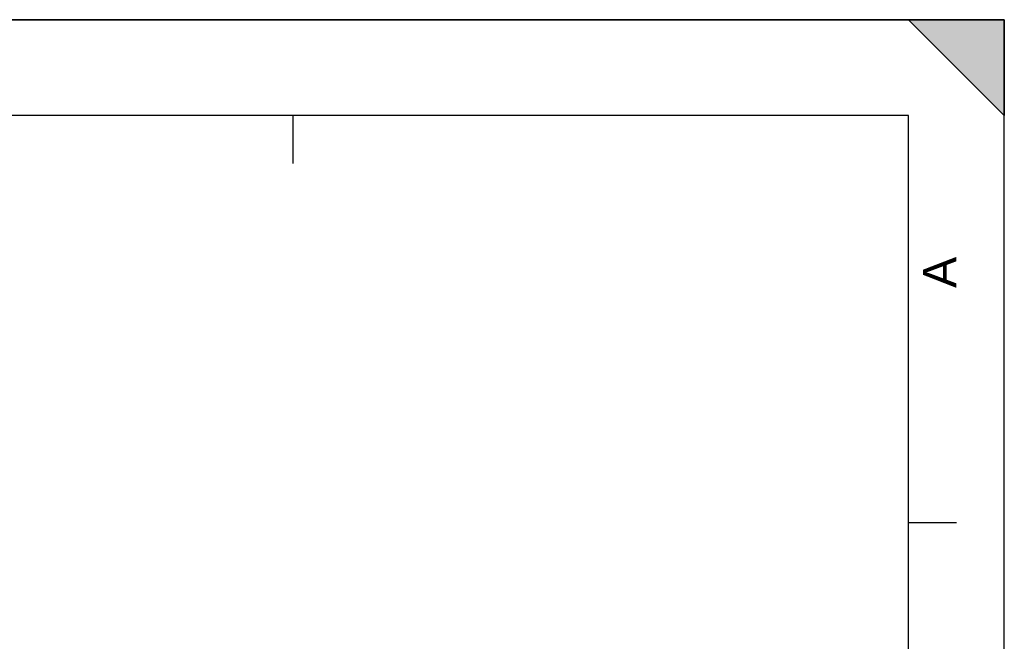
# Model space of a CAD drawing. Header units: millimetres. Extents: x 0 to 594, y 0 to 420.
# Tile 42 of 42: x 491 to 594, y 355 to 420. Entities that reach past the tile are written whole.
import ezdxf

# ---------------------------------------------------------------- set-up
doc = ezdxf.new("R2010")
doc.units = ezdxf.units.MM
doc.header["$LTSCALE"] = 32.67
doc.layers.get('0').update_dxf_attribs({"linetype": 'CONTINUOUS'})
doc.styles.add('TEXTSTYLE_2', font='arial.ttf')

# ---------------------------------------------------------------- blocks, each defined once
blk = doc.blocks.new('MARGEA2_BL0', base_point=(296.99996, 210.000076))
at = {"color": 7, "linetype": 'Continuous'}
for p, q in [((594, 420), (-0.000082, 420)), ((594.000002, 420.000076), (0.000002, 420.000076)), ((594.000002, 420.000076), (0.000002, 420.000076)), ((594.000002, 410.000076), (584.000002, 420.000076)), ((584.000002, 420.000076), (594.000002, 420.000076)), ((594.000002, 410.000076), (584.000002, 420.000076)), ((594, 0.000078), (594.000002, 420.000076)), ((594.000002, 0.000076), (594.000002, 420.000076)), ((594.000002, 420.000076), (594.000002, 410.000076)), ((584.000002, 410.000076), (10.000002, 410.000076)), ((519.750002, 410.000076), (519.750002, 405.000076)), ((584.000002, 10.000076), (584.000002, 410.000076)), ((589.000002, 367.500076), (584.000002, 367.500076))]:
    blk.add_line(p, q, dxfattribs=at)
blk.add_solid([(594.000002, 410.000076), (584.000002, 420.000076), (594.000002, 420.000076)], dxfattribs=at)
at = {"color": 5, "linetype": 'Continuous', "style": 'TEXTSTYLE_2', "oblique": 0.00001872}
blk.add_text('A', height=3.5, rotation=90, dxfattribs=at).set_placement((589.000002, 392.000076))

msp = doc.modelspace()

# ---------------------------------------------------------------- linework, layer by layer
at = {"color": 7, "linetype": 'Continuous'}
for p in [(0, 420), (594, 0)]:
    msp.add_line(p, (594, 420), dxfattribs=at)

# ---------------------------------------------------------------- block references
at = {"color": 2, "linetype": 'Continuous'}
msp.add_blockref('MARGEA2_BL0', (297, 210), dxfattribs=at)

doc.saveas('drawing.dxf')
